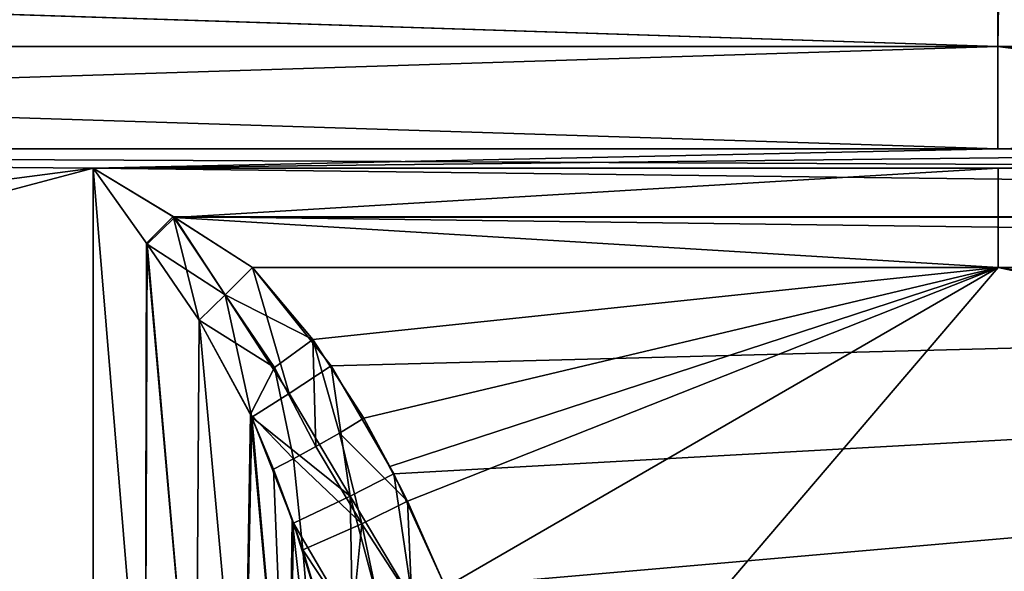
# Model space of a CAD drawing. Header units: millimetres. Extents: x -7.8 to 13, y -12 to 1.5.
# Tile 7 of 102: x -5.927 to -5.334, y -2.566 to -2.234. Entities that reach past the tile are written whole.
import ezdxf

# ---------------------------------------------------------------- set-up
doc = ezdxf.new("R2010")
doc.units = ezdxf.units.MM
doc.header["$LTSCALE"] = 65.185185
for name, color, linetype in [('105', 7, 'CONTINUOUS'), ('106', 7, 'CONTINUOUS'), ('107', 7, 'CONTINUOUS'), ('111', 7, 'CONTINUOUS'), ('29', 7, 'CONTINUOUS'), ('49', 7, 'CONTINUOUS'), ('50', 7, 'CONTINUOUS'), ('61', 7, 'CONTINUOUS'), ('62', 7, 'CONTINUOUS'), ('63', 7, 'CONTINUOUS'), ('64', 7, 'CONTINUOUS'), ('67', 7, 'CONTINUOUS'), ('98', 7, 'CONTINUOUS')]:
    doc.layers.add(name, color=color, linetype=linetype)

msp = doc.modelspace()

# ---------------------------------------------------------------- linework, layer by layer
at = {"layer": '105', "linetype": 'Continuous'}
for points in [[(-5.88284, -2.32327, -2.25438), (-4.863, -2.32327, -2.25438), (-3.46284, -2.35274, -2.24611), (-5.88284, -2.32327, -2.25438)], [(-5.88284, -2.32327, -2.25438), (-3.46284, -2.35274, -2.24611), (-5.83462, -2.35248, -2.24616), (-5.88284, -2.32327, -2.25438)], [(-3.46284, -2.38314, -2.24244), (-5.78691, -2.38314, -2.24244), (-5.83462, -2.35248, -2.24616), (-3.46284, -2.38314, -2.24244)], [(-3.46284, -2.35274, -2.24611), (-3.46284, -2.38314, -2.24244), (-5.83462, -2.35248, -2.24616), (-3.46284, -2.35274, -2.24611)]]:
    msp.add_3dface(points, dxfattribs=at)
at = {"layer": '106', "linetype": 'Continuous'}
for points in [[(-5.88284, -2.32327, -2.25438), (-5.83462, -2.35248, -2.24616), (-5.85069, -2.36846, -2.24015), (-5.88284, -2.32327, -2.25438)], [(-5.83462, -2.35248, -2.24616), (-5.81889, -2.41474, -2.2302), (-5.85069, -2.36846, -2.24015), (-5.83462, -2.35248, -2.24616)], [(-5.81889, -2.41474, -2.2302), (-5.83462, -2.35248, -2.24616), (-5.80336, -2.3995, -2.23897), (-5.81889, -2.41474, -2.2302)], [(-5.83462, -2.35248, -2.24616), (-5.78691, -2.38314, -2.24244), (-5.80336, -2.3995, -2.23897), (-5.83462, -2.35248, -2.24616)]]:
    msp.add_3dface(points, dxfattribs=at)
at = {"layer": '107', "linetype": 'Continuous'}
for points in [[(-5.80336, -2.3995, -2.23897), (-5.78691, -2.38314, -2.24244), (-5.76471, -2.45899, -2.2344), (-5.80336, -2.3995, -2.23897)], [(-5.76471, -2.45899, -2.2344), (-5.78691, -2.38314, -2.24244), (-5.73946, -2.44225, -2.23986), (-5.76471, -2.45899, -2.2344)], [(-5.7872, -2.47328, -2.2204), (-5.81889, -2.41474, -2.2302), (-5.80336, -2.3995, -2.23897), (-5.7872, -2.47328, -2.2204)], [(-5.80336, -2.3995, -2.23897), (-5.76471, -2.45899, -2.2344), (-5.7872, -2.47328, -2.2204), (-5.80336, -2.3995, -2.23897)], [(-5.73946, -2.44225, -2.23986), (-5.72798, -2.52068, -2.23199), (-5.76471, -2.45899, -2.2344), (-5.73946, -2.44225, -2.23986)], [(-5.70179, -2.50738, -2.23701), (-5.72798, -2.52068, -2.23199), (-5.73946, -2.44225, -2.23986), (-5.70179, -2.50738, -2.23701)], [(-5.76471, -2.45899, -2.2344), (-5.72798, -2.52068, -2.23199), (-5.7872, -2.47328, -2.2204), (-5.76471, -2.45899, -2.2344)], [(-5.72798, -2.52068, -2.23199), (-5.76211, -2.537, -2.20928), (-5.7872, -2.47328, -2.2204), (-5.72798, -2.52068, -2.23199)], [(-5.70179, -2.50738, -2.23701), (-5.69055, -2.58353, -2.23136), (-5.72798, -2.52068, -2.23199), (-5.70179, -2.50738, -2.23701)], [(-5.67071, -2.57552, -2.23404), (-5.69055, -2.58353, -2.23136), (-5.70179, -2.50738, -2.23701), (-5.67071, -2.57552, -2.23404)], [(-5.72798, -2.52068, -2.23199), (-5.72673, -2.59753, -2.21266), (-5.76211, -2.537, -2.20928), (-5.72798, -2.52068, -2.23199)], [(-5.7095, -2.59098, -2.22415), (-5.72673, -2.59753, -2.21266), (-5.72798, -2.52068, -2.23199), (-5.7095, -2.59098, -2.22415)], [(-5.69055, -2.58353, -2.23136), (-5.7095, -2.59098, -2.22415), (-5.72798, -2.52068, -2.23199), (-5.69055, -2.58353, -2.23136)], [(-5.72673, -2.59753, -2.21266), (-5.74142, -2.60288, -2.19733), (-5.76211, -2.537, -2.20928), (-5.72673, -2.59753, -2.21266)]]:
    msp.add_3dface(points, dxfattribs=at)
at = {"layer": '111', "linetype": 'Continuous'}
for points in [[(-5.78691, -2.38314, -2.24244), (-3.46284, -2.38314, -2.24244), (-5.73946, -2.44225, -2.23986), (-5.78691, -2.38314, -2.24244)], [(-3.46284, -2.38314, -2.24244), (-5.70179, -2.50738, -2.23701), (-5.73946, -2.44225, -2.23986), (-3.46284, -2.38314, -2.24244)], [(-3.46284, -2.38314, -2.24244), (-5.67071, -2.57552, -2.23404), (-5.70179, -2.50738, -2.23701), (-3.46284, -2.38314, -2.24244)], [(-5.67071, -2.57552, -2.23404), (-3.46284, -2.38314, -2.24244), (-5.64302, -2.6413, -2.23117), (-5.67071, -2.57552, -2.23404)], [(-3.46284, -2.38314, -2.24244), (-5.61412, -2.70654, -2.22832), (-5.64302, -2.6413, -2.23117), (-3.46284, -2.38314, -2.24244)], [(-5.61412, -2.70654, -2.22832), (-3.46284, -2.38314, -2.24244), (-3.19412, -2.70654, -2.22832), (-5.61412, -2.70654, -2.22832)]]:
    msp.add_3dface(points, dxfattribs=at)
at = {"layer": '29', "linetype": 'Continuous'}
for points in [[(-7.28259, -2.2502, -2.27528), (-7.28219, -2.18686, -2.28201), (-5.33818, -2.25021, -2.27528), (-7.28259, -2.2502, -2.27528)], [(-5.33818, -2.25021, -2.27528), (-7.28219, -2.18686, -2.28201), (-5.33818, -2.18686, -2.28201), (-5.33818, -2.25021, -2.27528)], [(-5.33818, -2.25021, -2.27528), (-5.33818, -2.18686, -2.28201), (-2.91576, -2.25021, -2.27528), (-5.33818, -2.25021, -2.27528)], [(-5.33818, -2.18686, -2.28201), (-2.91576, -2.18686, -2.28201), (-2.91576, -2.25021, -2.27528), (-5.33818, -2.18686, -2.28201)], [(-7.283, -2.31168, -2.25858), (-7.28259, -2.2502, -2.27528), (-5.33816, -2.31167, -2.25858), (-7.283, -2.31168, -2.25858)], [(-5.33816, -2.31167, -2.25858), (-7.28259, -2.2502, -2.27528), (-5.33818, -2.25021, -2.27528), (-5.33816, -2.31167, -2.25858)], [(-5.33816, -2.31167, -2.25858), (-5.33818, -2.25021, -2.27528), (-4.863, -2.31167, -2.25858), (-5.33816, -2.31167, -2.25858)], [(-4.863, -2.31167, -2.25858), (-5.33818, -2.25021, -2.27528), (-2.91572, -2.31167, -2.25858), (-4.863, -2.31167, -2.25858)], [(-2.91572, -2.31167, -2.25858), (-5.33818, -2.25021, -2.27528), (-2.91576, -2.25021, -2.27528), (-2.91572, -2.31167, -2.25858)]]:
    msp.add_3dface(points, dxfattribs=at)
at = {"layer": '49', "linetype": 'Continuous'}
for points in [[(-7.283, -2.31168, -2.25858), (-5.33816, -2.31167, -2.25858), (-4.863, -2.32327, -2.25438), (-7.283, -2.31168, -2.25858)], [(-5.33818, -2.31167, 2.25858), (-7.283, -2.31168, 2.25858), (-5.88284, -2.32326, 2.25438), (-5.33818, -2.31167, 2.25858)], [(-7.27888, -2.50609, -2.17894), (-7.283, -2.31168, -2.25858), (-5.88284, -2.32327, -2.25438), (-7.27888, -2.50609, -2.17894)], [(-5.88284, -2.32327, -2.25438), (-7.283, -2.31168, -2.25858), (-4.863, -2.32327, -2.25438), (-5.88284, -2.32327, -2.25438)], [(-7.283, -2.31168, 2.25858), (-7.27888, -2.50608, 2.17894), (-5.88284, -2.32326, 2.25438), (-7.283, -2.31168, 2.25858)], [(-4.863, -2.31167, 2.25858), (-5.33818, -2.31167, 2.25858), (-5.88284, -2.32326, 2.25438), (-4.863, -2.31167, 2.25858)], [(-5.33808, -2.32327, 2.25438), (-4.863, -2.31167, 2.25858), (-5.88284, -2.32326, 2.25438), (-5.33808, -2.32327, 2.25438)], [(-5.33816, -2.31167, -2.25858), (-4.863, -2.31167, -2.25858), (-4.863, -2.32327, -2.25438), (-5.33816, -2.31167, -2.25858)], [(-4.863, -2.32327, 2.25438), (-4.863, -2.31167, 2.25858), (-5.33808, -2.32327, 2.25438), (-4.863, -2.32327, 2.25438)], [(-7.27888, -2.50608, 2.17894), (-7.275, -2.69278, 2.08261), (-5.88284, -2.32326, 2.25438), (-7.27888, -2.50608, 2.17894)], [(-5.88284, -2.7, -2.07846), (-7.27888, -2.50609, -2.17894), (-5.88284, -2.32327, -2.25438), (-5.88284, -2.7, -2.07846)], [(-5.88284, -2.32326, 2.25438), (-7.275, -2.69278, 2.08261), (-5.88284, -2.7, 2.07846), (-5.88284, -2.32326, 2.25438)], [(-7.275, -2.69279, -2.08261), (-7.27888, -2.50609, -2.17894), (-5.88284, -2.7, -2.07846), (-7.275, -2.69279, -2.08261)]]:
    msp.add_3dface(points, dxfattribs=at)
at = {"layer": '50', "linetype": 'Continuous'}
for points in [[(-7.28466, -2.25025, 2.27527), (-5.33818, -2.25024, 2.27528), (-7.28423, -2.18691, 2.28201), (-7.28466, -2.25025, 2.27527)], [(-5.33818, -2.25024, 2.27528), (-5.33715, -2.1869, 2.28201), (-7.28423, -2.18691, 2.28201), (-5.33818, -2.25024, 2.27528)], [(-5.33818, -2.25024, 2.27528), (-2.91576, -2.25023, 2.27528), (-5.33715, -2.1869, 2.28201), (-5.33818, -2.25024, 2.27528)], [(-2.91576, -2.25023, 2.27528), (-2.91598, -2.18688, 2.28201), (-5.33715, -2.1869, 2.28201), (-2.91576, -2.25023, 2.27528)], [(-7.283, -2.31168, 2.25858), (-5.33818, -2.25024, 2.27528), (-7.28466, -2.25025, 2.27527), (-7.283, -2.31168, 2.25858)], [(-7.283, -2.31168, 2.25858), (-5.33818, -2.31167, 2.25858), (-5.33818, -2.25024, 2.27528), (-7.283, -2.31168, 2.25858)], [(-5.33818, -2.31167, 2.25858), (-4.863, -2.31167, 2.25858), (-2.91576, -2.25023, 2.27528), (-5.33818, -2.31167, 2.25858)], [(-5.33818, -2.31167, 2.25858), (-2.91576, -2.25023, 2.27528), (-5.33818, -2.25024, 2.27528), (-5.33818, -2.31167, 2.25858)]]:
    msp.add_3dface(points, dxfattribs=at)
at = {"layer": '61', "linetype": 'Continuous'}
for points in [[(-5.33808, -2.32327, 2.25438), (-5.88284, -2.32326, 2.25438), (-5.8338, -2.35298, 2.24606), (-5.33808, -2.32327, 2.25438)], [(-5.33808, -2.35275, 2.24611), (-5.33808, -2.32327, 2.25438), (-5.8338, -2.35298, 2.24606), (-5.33808, -2.35275, 2.24611)], [(-5.33808, -2.32327, 2.25438), (-2.91566, -2.35275, 2.24611), (-4.863, -2.32327, 2.25438), (-5.33808, -2.32327, 2.25438)], [(-5.33808, -2.32327, 2.25438), (-5.33808, -2.35275, 2.24611), (-2.91566, -2.35275, 2.24611), (-5.33808, -2.32327, 2.25438)], [(-5.33808, -2.38315, 2.24244), (-5.33808, -2.35275, 2.24611), (-5.8338, -2.35298, 2.24606), (-5.33808, -2.38315, 2.24244)], [(-5.7869, -2.38315, 2.24244), (-5.33808, -2.38315, 2.24244), (-5.8338, -2.35298, 2.24606), (-5.7869, -2.38315, 2.24244)], [(-5.33808, -2.35275, 2.24611), (-5.33808, -2.38315, 2.24244), (-2.91566, -2.38315, 2.24244), (-5.33808, -2.35275, 2.24611)], [(-2.91566, -2.35275, 2.24611), (-5.33808, -2.35275, 2.24611), (-2.91566, -2.38315, 2.24244), (-2.91566, -2.35275, 2.24611)]]:
    msp.add_3dface(points, dxfattribs=at)
at = {"layer": '62', "linetype": 'Continuous'}
for points in [[(-5.8338, -2.35298, 2.24606), (-5.88284, -2.32326, 2.25438), (-5.85021, -2.36915, 2.23997), (-5.8338, -2.35298, 2.24606)], [(-5.8338, -2.35298, 2.24606), (-5.85021, -2.36915, 2.23997), (-5.80335, -2.39951, 2.23897), (-5.8338, -2.35298, 2.24606)], [(-5.7869, -2.38315, 2.24244), (-5.8338, -2.35298, 2.24606), (-5.80335, -2.39951, 2.23897), (-5.7869, -2.38315, 2.24244)], [(-5.81889, -2.41474, 2.2302), (-5.80335, -2.39951, 2.23897), (-5.85021, -2.36915, 2.23997), (-5.81889, -2.41474, 2.2302)]]:
    msp.add_3dface(points, dxfattribs=at)
at = {"layer": '63', "linetype": 'Continuous'}
for points in [[(-5.7869, -2.38315, 2.24244), (-5.80335, -2.39951, 2.23897), (-5.75053, -2.42655, 2.24054), (-5.7869, -2.38315, 2.24244)], [(-5.80335, -2.39951, 2.23897), (-5.81889, -2.41474, 2.2302), (-5.77353, -2.44337, 2.23559), (-5.80335, -2.39951, 2.23897)], [(-5.75053, -2.42655, 2.24054), (-5.80335, -2.39951, 2.23897), (-5.77353, -2.44337, 2.23559), (-5.75053, -2.42655, 2.24054)], [(-5.77353, -2.44337, 2.23559), (-5.81889, -2.41474, 2.2302), (-5.78804, -2.47147, 2.2207), (-5.77353, -2.44337, 2.23559)], [(-5.75053, -2.42655, 2.24054), (-5.77353, -2.44337, 2.23559), (-5.74874, -2.49089, 2.23192), (-5.75053, -2.42655, 2.24054)], [(-5.71993, -2.47383, 2.23848), (-5.75053, -2.42655, 2.24054), (-5.73439, -2.48283, 2.23663), (-5.71993, -2.47383, 2.23848)], [(-5.73439, -2.48283, 2.23663), (-5.75053, -2.42655, 2.24054), (-5.74874, -2.49089, 2.23192), (-5.73439, -2.48283, 2.23663)], [(-5.77353, -2.44337, 2.23559), (-5.78804, -2.47147, 2.2207), (-5.76213, -2.49827, 2.22456), (-5.77353, -2.44337, 2.23559)], [(-5.74874, -2.49089, 2.23192), (-5.77353, -2.44337, 2.23559), (-5.76213, -2.49827, 2.22456), (-5.74874, -2.49089, 2.23192)], [(-5.76213, -2.49827, 2.22456), (-5.78804, -2.47147, 2.2207), (-5.77412, -2.5044, 2.21505), (-5.76213, -2.49827, 2.22456)], [(-5.71993, -2.47383, 2.23848), (-5.73439, -2.48283, 2.23663), (-5.69365, -2.52373, 2.2363), (-5.71993, -2.47383, 2.23848)], [(-5.7041, -2.50292, 2.23721), (-5.71993, -2.47383, 2.23848), (-5.69365, -2.52373, 2.2363), (-5.7041, -2.50292, 2.23721)], [(-5.73439, -2.48283, 2.23663), (-5.74874, -2.49089, 2.23192), (-5.72107, -2.5373, 2.23089), (-5.73439, -2.48283, 2.23663)], [(-5.69365, -2.52373, 2.2363), (-5.73439, -2.48283, 2.23663), (-5.72107, -2.5373, 2.23089), (-5.69365, -2.52373, 2.2363)], [(-5.74874, -2.49089, 2.23192), (-5.76213, -2.49827, 2.22456), (-5.72107, -2.5373, 2.23089), (-5.74874, -2.49089, 2.23192)], [(-5.76213, -2.49827, 2.22456), (-5.77412, -2.5044, 2.21505), (-5.75664, -2.55299, 2.20647), (-5.76213, -2.49827, 2.22456)], [(-5.72107, -2.5373, 2.23089), (-5.76213, -2.49827, 2.22456), (-5.75664, -2.55299, 2.20647), (-5.72107, -2.5373, 2.23089)], [(-5.77412, -2.5044, 2.21505), (-5.76294, -2.53465, 2.20969), (-5.75664, -2.55299, 2.20647), (-5.77412, -2.5044, 2.21505)], [(-5.69365, -2.52373, 2.2363), (-5.72107, -2.5373, 2.23089), (-5.69085, -2.58365, 2.23129), (-5.69365, -2.52373, 2.2363)], [(-5.67071, -2.57552, 2.23404), (-5.69365, -2.52373, 2.2363), (-5.69085, -2.58365, 2.23129), (-5.67071, -2.57552, 2.23404)], [(-5.72107, -2.5373, 2.23089), (-5.75664, -2.55299, 2.20647), (-5.72698, -2.59763, 2.21245), (-5.72107, -2.5373, 2.23089)], [(-5.70988, -2.59112, 2.22395), (-5.72107, -2.5373, 2.23089), (-5.72698, -2.59763, 2.21245), (-5.70988, -2.59112, 2.22395)], [(-5.69085, -2.58365, 2.23129), (-5.72107, -2.5373, 2.23089), (-5.70988, -2.59112, 2.22395), (-5.69085, -2.58365, 2.23129)], [(-5.75664, -2.55299, 2.20647), (-5.74142, -2.60288, 2.19733), (-5.72698, -2.59763, 2.21245), (-5.75664, -2.55299, 2.20647)]]:
    msp.add_3dface(points, dxfattribs=at)
at = {"layer": '64', "linetype": 'Continuous'}
for points in [[(-5.88284, -2.32326, 2.25438), (-5.88284, -2.7, 2.07846), (-5.85156, -2.70123, 2.08059), (-5.88284, -2.32326, 2.25438)], [(-5.85021, -2.36915, 2.23997), (-5.88284, -2.32326, 2.25438), (-5.85156, -2.70123, 2.08059), (-5.85021, -2.36915, 2.23997)], [(-5.82104, -2.70489, 2.08694), (-5.85021, -2.36915, 2.23997), (-5.85156, -2.70123, 2.08059), (-5.82104, -2.70489, 2.08694)], [(-5.81889, -2.41474, 2.2302), (-5.85021, -2.36915, 2.23997), (-5.82104, -2.70489, 2.08694), (-5.81889, -2.41474, 2.2302)], [(-5.79204, -2.7109, 2.09734), (-5.81889, -2.41474, 2.2302), (-5.82104, -2.70489, 2.08694), (-5.79204, -2.7109, 2.09734)], [(-5.78804, -2.47147, 2.2207), (-5.81889, -2.41474, 2.2302), (-5.79204, -2.7109, 2.09734), (-5.78804, -2.47147, 2.2207)], [(-5.76529, -2.7191, 2.11154), (-5.78804, -2.47147, 2.2207), (-5.79204, -2.7109, 2.09734), (-5.76529, -2.7191, 2.11154)], [(-5.77412, -2.5044, 2.21505), (-5.78804, -2.47147, 2.2207), (-5.76529, -2.7191, 2.11154), (-5.77412, -2.5044, 2.21505)], [(-5.76294, -2.53465, 2.20969), (-5.77412, -2.5044, 2.21505), (-5.76529, -2.7191, 2.11154), (-5.76294, -2.53465, 2.20969)], [(-5.74142, -2.72929, 2.12919), (-5.76294, -2.53465, 2.20969), (-5.76529, -2.7191, 2.11154), (-5.74142, -2.72929, 2.12919)], [(-5.75664, -2.55299, 2.20647), (-5.76294, -2.53465, 2.20969), (-5.74142, -2.72929, 2.12919), (-5.75664, -2.55299, 2.20647)], [(-5.74142, -2.60288, 2.19733), (-5.75664, -2.55299, 2.20647), (-5.74142, -2.72929, 2.12919), (-5.74142, -2.60288, 2.19733)]]:
    msp.add_3dface(points, dxfattribs=at)
at = {"layer": '67', "linetype": 'Continuous'}
for points in [[(-5.33808, -2.38315, 2.24244), (-5.7869, -2.38315, 2.24244), (-5.75053, -2.42655, 2.24054), (-5.33808, -2.38315, 2.24244)], [(-5.33808, -2.38315, 2.24244), (-5.75053, -2.42655, 2.24054), (-5.71993, -2.47383, 2.23848), (-5.33808, -2.38315, 2.24244)], [(-5.33808, -2.38315, 2.24244), (-5.71993, -2.47383, 2.23848), (-5.7041, -2.50292, 2.23721), (-5.33808, -2.38315, 2.24244)], [(-5.33808, -2.38315, 2.24244), (-5.7041, -2.50292, 2.23721), (-5.69365, -2.52373, 2.2363), (-5.33808, -2.38315, 2.24244)], [(-5.33808, -2.38315, 2.24244), (-5.69365, -2.52373, 2.2363), (-5.67071, -2.57552, 2.23404), (-5.33808, -2.38315, 2.24244)], [(-5.33808, -2.38315, 2.24244), (-5.67071, -2.57552, 2.23404), (-5.61412, -2.70654, 2.22832), (-5.33808, -2.38315, 2.24244)], [(-5.33808, -2.38315, 2.24244), (-5.61412, -2.70654, 2.22832), (-3.82873, -2.70654, 2.22832), (-5.33808, -2.38315, 2.24244)], [(-2.91566, -2.38315, 2.24244), (-5.33808, -2.38315, 2.24244), (-3.19412, -2.70654, 2.22832), (-2.91566, -2.38315, 2.24244)], [(-3.19412, -2.70654, 2.22832), (-5.33808, -2.38315, 2.24244), (-3.82873, -2.70654, 2.22832), (-3.19412, -2.70654, 2.22832)]]:
    msp.add_3dface(points, dxfattribs=at)
at = {"layer": '98', "linetype": 'Continuous'}
for points in [[(-5.88284, -2.7, -2.07846), (-5.88284, -2.32327, -2.25438), (-5.85156, -2.70123, -2.08059), (-5.88284, -2.7, -2.07846)], [(-5.85156, -2.70123, -2.08059), (-5.88284, -2.32327, -2.25438), (-5.85069, -2.36846, -2.24015), (-5.85156, -2.70123, -2.08059)], [(-5.82104, -2.70489, -2.08694), (-5.85156, -2.70123, -2.08059), (-5.85069, -2.36846, -2.24015), (-5.82104, -2.70489, -2.08694)], [(-5.81889, -2.41474, -2.2302), (-5.82104, -2.70489, -2.08694), (-5.85069, -2.36846, -2.24015), (-5.81889, -2.41474, -2.2302)], [(-5.79204, -2.7109, -2.09734), (-5.82104, -2.70489, -2.08694), (-5.81889, -2.41474, -2.2302), (-5.79204, -2.7109, -2.09734)], [(-5.7872, -2.47328, -2.2204), (-5.79204, -2.7109, -2.09734), (-5.81889, -2.41474, -2.2302), (-5.7872, -2.47328, -2.2204)], [(-5.76529, -2.7191, -2.11154), (-5.79204, -2.7109, -2.09734), (-5.7872, -2.47328, -2.2204), (-5.76529, -2.7191, -2.11154)], [(-5.76211, -2.537, -2.20928), (-5.76529, -2.7191, -2.11154), (-5.7872, -2.47328, -2.2204), (-5.76211, -2.537, -2.20928)], [(-5.74142, -2.60288, -2.19733), (-5.76529, -2.7191, -2.11154), (-5.76211, -2.537, -2.20928), (-5.74142, -2.60288, -2.19733)]]:
    msp.add_3dface(points, dxfattribs=at)

doc.saveas('drawing.dxf')
